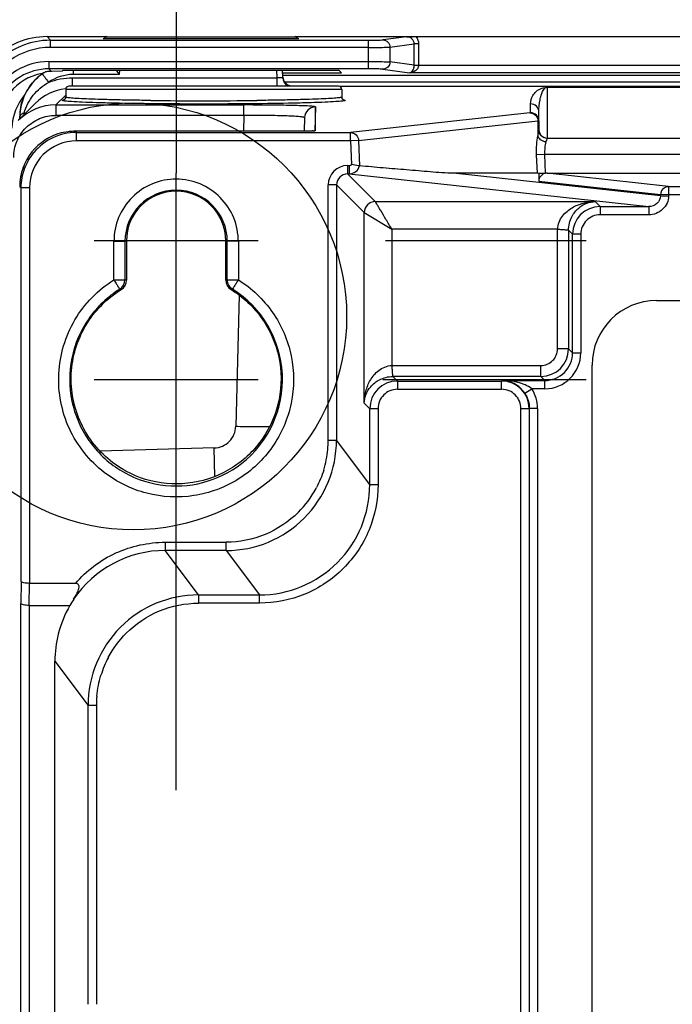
# Model space of a CAD drawing. Header units: inches. Extents: x 0 to 117, y 0 to 83.
# Tile 64 of 74: x 74.38 to 76.71, y 52.77 to 56.28. Entities that reach past the tile are written whole.
import ezdxf

# ---------------------------------------------------------------- set-up
doc = ezdxf.new("R2010")
doc.units = ezdxf.units.IN
doc.header["$LTSCALE"] = 6.431102
doc.header["$MEASUREMENT"] = 0
doc.linetypes.add('CENTER', pattern=[0.6, 0.375, -0.075, 0.075, -0.075])
doc.layers.get('0').update_dxf_attribs({"linetype": 'CONTINUOUS'})
doc.layers.add('DEFAULT_1', color=7, linetype='CENTER')

msp = doc.modelspace()

# ---------------------------------------------------------------- linework, layer by layer
at = {"color": 7, "linetype": 'CONTINUOUS'}
for p, q in [((74.491, 56.2029), (74.4785, 56.2158)), ((74.4785, 56.2158), (74.6923, 56.2158)), ((75.376, 56.2076), (74.6779, 56.2076)), ((75.3645, 56.2142), (74.6893, 56.2142)), ((75.3616, 56.2158), (87.6647, 56.2158)), ((75.76, 56.2153), (75.6758, 56.2043)), ((74.491, 56.1773), (74.491, 56.2029)), ((74.491, 56.2029), (75.6244, 56.2029)), ((75.6244, 56.1773), (74.4911, 56.1773)), ((75.6244, 56.1011), (75.6244, 56.2029)), ((75.7005, 56.1787), (75.7872, 56.19)), ((75.7005, 56.1787), (75.7005, 56.1257)), ((75.7872, 56.1143), (75.7872, 56.19)), ((75.8024, 56.19), (75.7872, 56.19)), ((75.8024, 56.1901), (75.8024, 56.1136)), ((74.485, 56.1271), (74.485, 56.1011)), ((74.485, 56.1271), (75.6244, 56.1271)), ((74.494, 56.0921), (74.485, 56.1011)), ((75.6244, 56.1011), (74.485, 56.1011)), ((75.6754, 56.0998), (75.7704, 56.0874)), ((75.7872, 56.1143), (75.7005, 56.1257)), ((75.8024, 56.1136), (87.2239, 56.1136)), ((74.4608, 56.0828), (74.4608, 56.0828)), ((74.4714, 56.0898), (74.4714, 56.0898)), ((74.5316, 56.0924), (74.494, 56.0921)), ((74.5356, 56.0965), (74.5316, 56.0924)), ((74.5356, 56.0965), (75.5183, 56.0965)), ((74.569, 56.0394), (74.569, 56.0693)), ((74.569, 56.0693), (75.2984, 56.0693)), ((74.5709, 56.0965), (74.5709, 56.0808)), ((74.7364, 56.0808), (74.5709, 56.0808)), ((74.7364, 56.0808), (74.7263, 56.0965)), ((74.7364, 56.0808), (74.7373, 56.0965)), ((75.2984, 56.0693), (75.297, 56.0965)), ((75.2984, 56.0394), (75.2984, 56.0693)), ((75.3166, 56.0965), (75.318, 56.0709)), ((75.3168, 56.0869), (75.5276, 56.0869)), ((75.3177, 56.0788), (87.7086, 56.0788)), ((87.2559, 56.0874), (75.7704, 56.0874)), ((75.5171, 56.0394), (74.5565, 56.0394)), ((87.6999, 56.0532), (75.3264, 56.0532)), ((87.5045, 56.0384), (75.5219, 56.0384)), ((76.2609, 56.0353), (76.2609, 55.8534)), ((76.2609, 56.0353), (86.7654, 56.0353)), ((74.5093, 55.9723), (74.5447, 56.0077)), ((74.5447, 56.0276), (74.5447, 56.0007)), ((75.5289, 56.0276), (74.5447, 56.0276)), ((75.5289, 56.0276), (75.5289, 56.0007)), ((74.3755, 55.9168), (74.4364, 55.9777)), ((74.4351, 55.9765), (74.4364, 55.9777)), ((74.5093, 55.9723), (74.5093, 55.9353)), ((74.5093, 55.9723), (75.1798, 55.9723)), ((75.1798, 55.9353), (75.1798, 55.9723)), ((75.4352, 55.9656), (75.433, 55.8807)), ((75.4344, 55.9656), (75.4337, 55.8806)), ((75.5353, 55.9908), (75.5382, 55.9902)), ((76.2019, 55.9447), (76.2019, 55.9762)), ((74.3811, 55.9297), (74.381, 55.9224)), ((74.381, 55.9224), (74.3811, 55.9292)), ((74.3811, 55.9292), (74.3811, 55.9297)), ((75.1798, 55.9353), (74.5093, 55.9353)), ((75.1798, 55.9353), (75.1783, 55.8786)), ((75.3958, 55.9273), (75.3946, 55.8789)), ((76.1994, 55.9441), (75.5599, 55.8742)), ((76.2314, 55.9158), (76.2314, 55.9467)), ((75.5886, 55.8458), (76.228, 55.9158)), ((76.228, 55.9158), (76.228, 55.8621)), ((76.2314, 55.9152), (76.2314, 55.8822)), ((74.5778, 55.8786), (74.5778, 55.8785)), ((75.3645, 55.8786), (74.5778, 55.8785)), ((74.5831, 55.8742), (74.5778, 55.8785)), ((74.5831, 55.8446), (74.5831, 55.8742)), ((74.5831, 55.8742), (75.5599, 55.8742)), ((75.3541, 55.8785), (75.3541, 55.8786)), ((75.3771, 55.8786), (75.3645, 55.8786)), ((75.3885, 55.8788), (75.3771, 55.8786)), ((75.3972, 55.8789), (75.3885, 55.8788)), ((75.4048, 55.879), (75.3972, 55.8789)), ((75.4103, 55.8792), (75.4048, 55.879)), ((75.4142, 55.8793), (75.4103, 55.8792)), ((75.4176, 55.8794), (75.4142, 55.8793)), ((75.4311, 55.8801), (75.4176, 55.8794)), ((75.4198, 55.8795), (75.4176, 55.8794)), ((75.4217, 55.8796), (75.4198, 55.8795)), ((75.4229, 55.8797), (75.4217, 55.8796)), ((75.4238, 55.8797), (75.4229, 55.8797)), ((75.4247, 55.8798), (75.4238, 55.8797)), ((75.4254, 55.8798), (75.4247, 55.8798)), ((75.426, 55.8799), (75.4254, 55.8798)), ((75.5599, 55.8446), (75.5599, 55.8742)), ((76.2609, 55.8546), (86.7654, 55.8546)), ((75.5599, 55.8446), (74.5831, 55.8446)), ((75.5886, 55.8458), (75.5599, 55.8446)), ((75.5599, 55.8446), (75.5634, 55.7607)), ((75.5886, 55.8458), (75.5923, 55.7555)), ((76.252, 55.7956), (76.2233, 55.7944)), ((76.2261, 55.7298), (76.2233, 55.7944)), ((76.2548, 55.7291), (76.252, 55.7956)), ((86.7744, 55.7956), (76.252, 55.7956)), ((75.5493, 55.7565), (75.5493, 55.727)), ((75.5493, 55.7565), (75.5551, 55.7565)), ((75.5551, 55.7565), (75.5551, 55.727)), ((74.3877, 55.7329), (74.3877, 55.7329)), ((74.9384, 54.7422), (74.9384, 55.7295)), ((75.6481, 55.6282), (75.5493, 55.727)), ((75.5493, 55.727), (75.5551, 55.727)), ((75.5551, 55.727), (76.6232, 55.6104)), ((76.2261, 55.7298), (75.9276, 55.7294)), ((76.665, 55.6489), (75.9276, 55.7294)), ((76.2314, 55.7294), (76.231, 55.7004)), ((76.2314, 55.7294), (76.2548, 55.7291)), ((76.2612, 55.7294), (76.2548, 55.7291)), ((76.2612, 55.7294), (86.7651, 55.7294)), ((76.6938, 55.6822), (76.2612, 55.7294)), ((74.3813, 55.6807), (74.3808, 55.681)), ((74.3863, 55.6795), (74.3808, 55.6795)), ((74.3835, 55.6795), (74.3813, 55.6807)), ((74.3857, 55.6784), (74.3835, 55.6795)), ((74.3863, 55.6781), (74.3857, 55.6784)), ((74.3863, 54.2747), (74.3863, 55.6795)), ((75.4805, 54.7784), (75.4805, 55.6876)), ((75.51, 55.6876), (75.4805, 55.6876)), ((75.51, 55.6876), (75.51, 54.7784)), ((75.51, 55.6876), (75.6088, 55.5888)), ((76.231, 55.7004), (76.665, 55.6531)), ((76.6937, 55.6822), (76.6937, 55.6487)), ((76.6938, 55.6822), (81.2027, 55.6822)), ((74.4158, 55.6774), (74.3863, 55.6774)), ((74.4158, 55.6775), (74.4158, 54.2677)), ((76.665, 55.6489), (76.665, 55.6531)), ((76.6937, 55.6527), (76.665, 55.653)), ((76.665, 55.6489), (76.6937, 55.6486)), ((81.2027, 55.6527), (76.6937, 55.6527)), ((75.6481, 55.6282), (76.4319, 55.6282)), ((76.4496, 55.6104), (76.4319, 55.6282)), ((76.4496, 55.6104), (76.4496, 55.5809)), ((76.4496, 55.6104), (76.6232, 55.6104)), ((76.6232, 55.6104), (76.6232, 55.5809)), ((75.6088, 54.91), (75.6088, 55.5888)), ((75.6088, 55.5888), (75.7072, 55.5298)), ((76.6232, 55.5809), (76.4496, 55.5809)), ((75.7072, 55.5298), (75.7072, 55.0443)), ((76.2977, 55.5298), (75.7072, 55.5298)), ((76.2977, 55.1035), (76.2977, 55.5298)), ((76.337, 55.5263), (76.337, 55.1033)), ((76.337, 55.5263), (76.3512, 55.5121)), ((76.3512, 55.0891), (76.3512, 55.5121)), ((76.3807, 55.5121), (76.3512, 55.5121)), ((76.3807, 55.512), (76.3807, 55.0891)), ((75.2307, 55.4882), (74.646, 55.4882)), ((74.7559, 55.4864), (74.7166, 55.4863)), ((74.7166, 55.3494), (74.7166, 55.4862)), ((74.7612, 55.4882), (74.7559, 55.4864)), ((74.7559, 55.4864), (74.7559, 55.3494)), ((74.7612, 55.4882), (74.7612, 55.3482)), ((75.1155, 55.3482), (75.1155, 55.4882)), ((75.1208, 55.4864), (75.1155, 55.4882)), ((75.1602, 55.4865), (75.1208, 55.4864)), ((75.1208, 55.3494), (75.1208, 55.4864)), ((75.1603, 55.4856), (75.1603, 55.3496)), ((74.7165, 55.3494), (74.7559, 55.3494)), ((74.7612, 55.3482), (74.7559, 55.3494)), ((75.1155, 55.3482), (75.1208, 55.3494)), ((75.1208, 55.3494), (75.1604, 55.3494)), ((74.7425, 55.3147), (74.7374, 55.316)), ((75.1343, 55.3147), (75.1393, 55.316)), ((75.163, 55.2944), (75.1508, 54.8275)), ((76.651, 55.2755), (86.3754, 55.2755)), ((76.337, 55.1033), (76.2977, 55.1033)), ((76.3512, 55.0891), (76.337, 55.1033)), ((76.3512, 55.0891), (76.3807, 55.0891)), ((75.7072, 55.0443), (76.2387, 55.0443)), ((76.2386, 55.0049), (76.2386, 55.0443)), ((76.4207, 51.4823), (76.4207, 55.0453)), ((75.2307, 54.993), (74.646, 54.993)), ((75.727, 54.9886), (75.7107, 55.0049)), ((76.2386, 55.0049), (75.7107, 55.0049)), ((75.727, 54.9886), (75.727, 54.9591)), ((75.727, 54.9886), (76.0985, 54.9886)), ((76.1006, 54.9907), (76.0985, 54.9886)), ((76.0985, 54.9591), (76.0985, 54.9886)), ((76.1006, 54.9907), (76.2528, 54.9907)), ((76.2386, 55.0049), (76.2528, 54.9907)), ((76.2528, 54.9612), (76.2528, 54.9907)), ((76.0985, 54.9591), (75.727, 54.9591)), ((76.1812, 54.9449), (76.2059, 54.9612)), ((76.2528, 54.9612), (76.2059, 54.9612)), ((75.6088, 54.91), (75.6286, 54.8902)), ((75.6286, 54.6203), (75.6286, 54.8902)), ((75.6581, 54.8902), (75.6286, 54.8902)), ((75.6581, 54.8902), (75.6581, 54.6203)), ((76.1674, 51.6374), (76.1674, 54.8902)), ((76.1969, 54.8902), (76.1674, 54.8902)), ((76.1969, 54.8905), (76.1969, 51.6371)), ((76.1975, 54.8905), (76.1969, 54.8905)), ((76.227, 54.8908), (76.1975, 54.8908)), ((76.1975, 51.6371), (76.1975, 54.8905)), ((76.227, 54.8908), (76.227, 51.6368)), ((75.4805, 54.7784), (75.51, 54.7784)), ((75.6286, 54.6203), (75.51, 54.7784)), ((75.0741, 54.7501), (74.6673, 54.7393)), ((75.0768, 54.6491), (75.0741, 54.7501)), ((75.6286, 54.6203), (75.6581, 54.6203)), ((74.8995, 54.4144), (74.8995, 54.3848)), ((74.8995, 54.4144), (75.1162, 54.4144)), ((75.0181, 54.2267), (74.8995, 54.3848)), ((75.1165, 54.3848), (74.8995, 54.3848)), ((75.1165, 54.3848), (75.1165, 54.4144)), ((75.1165, 54.3848), (75.2351, 54.2267)), ((74.3863, 54.2747), (74.385, 54.196)), ((74.4146, 54.189), (74.4158, 54.2677)), ((74.5793, 54.2677), (74.4158, 54.2677)), ((75.0181, 54.2267), (75.0181, 54.1972)), ((75.0181, 54.2267), (75.2351, 54.2267)), ((75.2351, 54.1972), (75.2351, 54.2267)), ((74.385, 28.7883), (74.385, 54.196)), ((74.4146, 54.189), (74.4146, 28.7953)), ((74.4146, 54.189), (74.5598, 54.189)), ((75.2351, 54.1972), (75.0184, 54.1972)), ((74.5062, 53.9906), (74.5062, 53.9898)), ((74.5063, 52.7116), (74.5063, 53.9903)), ((74.5065, 53.99), (74.6246, 53.8331)), ((74.6246, 52.7679), (74.6246, 53.8331)), ((74.6542, 53.8331), (74.6246, 53.8331)), ((74.6542, 53.8331), (74.6542, 52.7679))]:
    msp.add_line(p, q, dxfattribs=at)
for points in [[(74.4608, 56.0828), (74.4571, 56.0801), (74.4502, 56.0746), (74.4436, 56.0688), (74.4373, 56.0628), (74.4313, 56.0566), (74.4257, 56.0502), (74.4204, 56.0435), (74.4154, 56.0368), (74.4108, 56.0298), (74.4066, 56.0228), (74.4027, 56.0156), (74.3991, 56.0084), (74.3959, 56.0011), (74.393, 55.9938), (74.3905, 55.9864), (74.3882, 55.9791), (74.3863, 55.9717), (74.3848, 55.9644), (74.3835, 55.9572), (74.3825, 55.9501), (74.3818, 55.943), (74.3813, 55.9361), (74.3811, 55.9297)], [(74.5447, 56.0007), (74.5446, 55.9996), (74.5444, 55.9982), (74.544, 55.9969), (74.5435, 55.9956), (74.5429, 55.9945), (74.5422, 55.9936), (74.5416, 55.9929), (74.541, 55.9923), (74.5404, 55.9918), (74.5399, 55.9914), (74.5394, 55.9912), (74.5391, 55.9909), (74.5388, 55.9908), (74.5386, 55.9907), (74.5384, 55.9906), (74.5382, 55.9906), (74.5382, 55.9905)], [(75.5351, 55.9906), (75.5352, 55.9906), (75.5353, 55.9905), (75.5354, 55.9905), (75.5354, 55.9905), (75.5354, 55.9905), (75.5353, 55.9906), (75.5352, 55.9906), (75.535, 55.9907), (75.5348, 55.9908), (75.5345, 55.991), (75.5341, 55.9912), (75.5337, 55.9915), (75.5332, 55.9918), (75.5326, 55.9923), (75.532, 55.9929), (75.5314, 55.9936), (75.5307, 55.9945), (75.5301, 55.9955), (75.5296, 55.9967), (75.5292, 55.998), (75.529, 55.9994), (75.5289, 56.0007)], [(75.4263, 55.8799), (75.4263, 55.8799), (75.4264, 55.8799), (75.4265, 55.8799), (75.4264, 55.8799), (75.4263, 55.8799), (75.4262, 55.8799), (75.426, 55.8799)]]:
    msp.add_lwpolyline(points, dxfattribs=at)
msp.add_circle((74.7858, 55.219), 0.7604, dxfattribs=at)
for centre, radius, start, end in [((75.0269, 55.6136), 0.689, 119.0593, 120.4417), ((75.0269, 55.6136), 0.689, 59.5583, 60.9407), ((74.4909, 55.9276), 0.2498, 89.9697, 161.2868), ((74.491, 55.9275), 0.2754, 89.9966, 134.9889), ((74.4849, 55.9045), 0.2226, 89.9779, 152.3732), ((74.4849, 55.9045), 0.1966, 89.9681, 152.3787), ((74.4987, 55.8913), 0.1975, 101.1952, 179.7977), ((74.5712, 55.9287), 0.1895, 125.6313, 131.77), ((74.4978, 55.8949), 0.1938, 99.6622, 101.1538), ((74.571, 55.9288), 0.1893, 121.7484, 125.6015), ((74.5708, 55.9291), 0.189, 123.1374, 125.5942), ((74.571, 55.9309), 0.1499, 90.0104, 125.5912), ((75.3573, 56.073), 0.0394, 183.0196, 238.7693), ((75.3579, 56.078), 0.0402, 190.1336, 202.7154), ((75.0269, 55.6136), 0.689, 43.3915, 44.5031), ((74.5691, 55.8427), 0.1893, 97.5744, 134.5027), ((74.5694, 55.8416), 0.1905, 97.3452, 97.6369), ((74.5565, 56.0276), 0.0118, 90, 180), ((75.5171, 56.0276), 0.0118, 0, 90), ((74.5471, 55.8828), 0.1946, 139.3509, 178.0229), ((74.5327, 56.0007), 0.0119, 335.7584, 352.0873), ((74.5331, 56.0007), 0.0116, 352.0608, 359.9608), ((75.5405, 56.0007), 0.0116, 180.0399, 188.0695), ((75.5409, 56.0007), 0.012, 188.0429, 196.1276), ((74.5093, 55.7831), 0.1892, 90.0101, 134.3747), ((74.5328, 56.0005), 0.0117, 270.1587, 280.7371), ((75.0368, 73.4674), 17.48, 269.38111, 270.61899), ((75.4352, 55.9262), 0.0393, 91.0639, 178.5109), ((75.4352, 55.9277), 0.0378, 89.9805, 91.1408), ((75.5407, 56.0005), 0.0117, 259.2628, 269.8413), ((76.2019, 55.9467), 0.0295, 0.0106, 90.0097), ((74.5724, 55.9271), 0.1913, 174.1158, 179.3735), ((74.9753, 55.7668), 0.6053, 162.8894, 163.8371), ((74.5777, 55.6818), 0.1968, 89.9997, 164.9426), ((74.5831, 55.6774), 0.1968, 89.9975, 140.4977), ((74.5778, 55.6826), 0.1959, 90.0142, 96.1398), ((75.4331, 55.8411), 0.0395, 101.268, 102.6741), ((76.2605, 55.8841), 0.0291, 180.0629, 190.1881), ((74.583, 55.6774), 0.1672, 89.953, 179.9566), ((74.577, 55.6819), 0.196, 158.7474, 164.9267), ((75.5494, 55.6876), 0.0689, 90.0205, 179.98), ((74.5837, 55.6802), 0.2029, 167.4891, 177.1851), ((74.584, 55.6801), 0.2033, 166.1578, 167.4825), ((74.5838, 55.6801), 0.2031, 164.9391, 166.158), ((75.5493, 55.6877), 0.0393, 89.936, 180.0639), ((74.5818, 55.6803), 0.2011, 177.6087, 178.5273), ((74.5808, 55.6803), 0.2, 178.5268, 179.8074), ((74.5823, 55.6803), 0.2015, 177.1959, 177.6089), ((74.5762, 55.6778), 0.1899, 179.4608, 179.8919), ((74.9384, 55.4864), 0.1824, 0.0112, 179.9886), ((74.9384, 55.4882), 0.1772, 0.0053, 179.9947), ((75.6482, 55.5888), 0.0394, 90.0449, 179.9545), ((76.4496, 55.512), 0.0984, 90.0086, 179.9913), ((76.4496, 55.5121), 0.0689, 89.989, 180.012), ((74.7165, 55.3494), 0.0394, 302.0816, 359.9866), ((74.7218, 55.3482), 0.0394, 301.611, 359.9906), ((75.1549, 55.3482), 0.0394, 180.0118, 238.3863), ((74.938, 54.9942), 0.3796, 307.8881, 57.9799), ((76.651, 55.0453), 0.2302, 90, 180), ((76.2386, 55.1033), 0.0984, 270.0114, 359.9886), ((76.2386, 55.1033), 0.059, 270.0472, 0.152), ((76.2528, 55.0891), 0.1279, 270.0005, 0.0001), ((76.2529, 55.0891), 0.0984, 269.9797, 0.0203), ((75.727, 54.8902), 0.0984, 90.0086, 179.9914), ((76.0985, 54.8902), 0.0984, 0.0592, 89.9914), ((75.727, 54.8903), 0.0689, 89.9931, 180.0177), ((76.0985, 54.8903), 0.0689, 359.9937, 90.0091), ((75.1165, 54.7784), 0.3935, 270.0059, 0.008), ((75.0545, 54.7826), 0.4259, 354.9493, 359.435), ((75.1045, 54.78), 0.376, 343.2469, 354.6802), ((75.2351, 54.6201), 0.3934, 269.9976, 0.0212), ((75.1164, 54.7782), 0.364, 315.055, 331.7094), ((75.1166, 54.7783), 0.3638, 331.6797, 332.324), ((74.8994, 53.9916), 0.3933, 89.9839, 146.0634), ((74.9043, 53.9965), 0.3946, 147.0468, 150.7987), ((75.0182, 53.8332), 0.3935, 90.0059, 180.0554), ((74.9018, 53.9902), 0.3956, 149.8355, 165.8317), ((74.9017, 53.9907), 0.3954, 165.8991, 180.0234), ((75.0267, 53.8294), 0.3732, 152.1234, 162.7383), ((75.0631, 53.8297), 0.409, 174.8892, 179.5182)]:
    msp.add_arc(centre, radius, start, end, dxfattribs=at)
for points, knots in [([(74.4785, 56.2158), (74.4426, 56.2158), (74.3702, 56.2016), (74.2786, 56.1405), (74.2171, 56.0491), (74.2027, 55.9767), (74.2027, 55.9408)], [0, 0, 0, 0, 0.250053, 0.499986, 0.749921, 1, 1, 1, 1]), ([(75.6244, 56.2029), (75.6351, 56.2029), (75.6522, 56.2032), (75.6694, 56.2036), (75.6758, 56.2043)], [0, 0, 0, 0, 0.626141, 1, 1, 1, 1]), ([(75.6758, 56.2043), (75.6821, 56.2042), (75.6953, 56.1985), (75.7004, 56.1852), (75.7005, 56.1787)], [0, 0, 0, 0, 0.49381, 1, 1, 1, 1]), ([(75.76, 56.2153), (75.7625, 56.2153), (75.7735, 56.2156), (75.7845, 56.2158), (75.793, 56.2158)], [0, 0, 0, 0, 0.226744, 1, 1, 1, 1]), ([(75.7872, 56.19), (75.7872, 56.1967), (75.7808, 56.2106), (75.7667, 56.2153), (75.76, 56.2153)], [0, 0, 0, 0, 0.49972, 1, 1, 1, 1]), ([(75.6244, 56.1773), (75.6404, 56.1773), (75.6657, 56.1777), (75.6911, 56.1779), (75.7005, 56.1787)], [0, 0, 0, 0, 0.630185, 1, 1, 1, 1]), ([(75.6244, 56.1271), (75.6404, 56.1271), (75.6657, 56.1267), (75.6911, 56.1265), (75.7005, 56.1257)], [0, 0, 0, 0, 0.630186, 1, 1, 1, 1]), ([(75.6754, 56.0998), (75.6691, 56.1005), (75.652, 56.1008), (75.6351, 56.1011), (75.6244, 56.1011)], [0, 0, 0, 0, 0.373861, 1, 1, 1, 1]), ([(75.7005, 56.1257), (75.7004, 56.1192), (75.6952, 56.1056), (75.6818, 56.0998), (75.6754, 56.0998)], [0, 0, 0, 0, 0.505722, 1, 1, 1, 1]), ([(75.7704, 56.0874), (75.7745, 56.0877), (75.7811, 56.0926), (75.786, 56.1028), (75.7872, 56.1101), (75.7872, 56.1143)], [0, 0, 0, 0, 0.363545, 0.635478, 1, 1, 1, 1]), ([(75.8025, 56.1136), (75.8021, 56.1094), (75.7996, 56.1012), (75.7882, 56.0908), (75.7773, 56.0876), (75.7704, 56.0874)], [0, 0, 0, 0, 0.283588, 0.53914, 1, 1, 1, 1]), ([(75.7872, 56.1144), (75.7891, 56.1143), (75.7925, 56.1146), (75.7975, 56.1144), (75.8008, 56.114), (75.8024, 56.1144)], [0, 0, 0, 0, 0.369892, 0.668525, 1, 1, 1, 1]), ([(74.3821, 55.9467), (74.3845, 55.9697), (74.3978, 56.016), (74.4272, 56.0542), (74.445, 56.0701)], [0, 0, 0, 0, 0.493862, 1, 1, 1, 1]), ([(74.4608, 56.0828), (74.461, 56.0829), (74.4618, 56.0817), (74.4631, 56.0806), (74.4653, 56.0776), (74.4681, 56.0741), (74.4715, 56.0696), (74.4768, 56.0624), (74.4809, 56.0567), (74.4837, 56.0528)], [0, 0, 0, 0, 0.020226, 0.07677, 0.168186, 0.291513, 0.442214, 0.615417, 1, 1, 1, 1]), ([(74.494, 56.0921), (74.4915, 56.092), (74.4867, 56.0918), (74.48, 56.0914), (74.4751, 56.0904), (74.4722, 56.0903), (74.4714, 56.0898)], [0, 0, 0, 0, 0.332669, 0.634972, 0.877977, 1, 1, 1, 1]), ([(75.3134, 56.0691), (75.3124, 56.069), (75.3074, 56.0687), (75.3023, 56.0689), (75.2984, 56.0693)], [0, 0, 0, 0, 0.205273, 1, 1, 1, 1]), ([(75.318, 56.0709), (75.318, 56.0704), (75.316, 56.0693), (75.3146, 56.0693), (75.3134, 56.0691)], [0, 0, 0, 0, 0.308904, 1, 1, 1, 1]), ([(74.3968, 55.9449), (74.404, 55.9671), (74.4257, 56.0101), (74.4629, 56.0414), (74.4837, 56.0528)], [0, 0, 0, 0, 0.496037, 1, 1, 1, 1]), ([(75.3488, 56.0392), (75.3427, 56.0405), (75.3309, 56.0462), (75.3232, 56.0567), (75.3207, 56.0625)], [0, 0, 0, 0, 0.500269, 1, 1, 1, 1]), ([(76.2019, 55.9762), (76.2019, 55.9864), (76.2064, 56.0034), (76.2199, 56.0197), (76.2367, 56.0316), (76.2511, 56.0351), (76.2609, 56.0353)], [0, 0, 0, 0, 0.332735, 0.540587, 0.680077, 1, 1, 1, 1]), ([(76.2314, 55.9467), (76.2314, 55.9615), (76.2334, 55.9848), (76.2407, 56.0142), (76.2511, 56.0349), (76.2609, 56.0353)], [0, 0, 0, 0, 0.458861, 0.695746, 1, 1, 1, 1]), ([(74.848, 55.9885), (74.8264, 55.9887), (74.7852, 55.9893), (74.7265, 55.9904), (74.6745, 55.9917), (74.6304, 55.9932), (74.5989, 55.9946), (74.5784, 55.9959), (74.5666, 55.9968), (74.5575, 55.9976), (74.5506, 55.9986), (74.5471, 55.9993), (74.5447, 56.0001), (74.5447, 56.0007)], [0, 0, 0, 0, 0.212463, 0.406948, 0.579198, 0.725581, 0.842862, 0.889823, 0.928648, 0.959101, 0.98108, 0.994576, 1, 1, 1, 1]), ([(75.5289, 56.0007), (75.5289, 56.0001), (75.5265, 55.9993), (75.523, 55.9986), (75.516, 55.9976), (75.507, 55.9968), (75.4952, 55.9959), (75.4747, 55.9946), (75.4432, 55.9932), (75.3991, 55.9917), (75.3471, 55.9904), (75.2884, 55.9893), (75.2472, 55.9887), (75.2256, 55.9885)], [0, 0, 0, 0, 0.005421, 0.018918, 0.040899, 0.071355, 0.11018, 0.157139, 0.274418, 0.420794, 0.593043, 0.787528, 1, 1, 1, 1]), ([(74.5329, 55.9889), (74.533, 55.9894), (74.5353, 55.9902), (74.5369, 55.9905), (74.5383, 55.9908)], [0, 0, 0, 0, 0.296004, 1, 1, 1, 1]), ([(74.5422, 55.9864), (74.5399, 55.9867), (74.5373, 55.9873), (74.5331, 55.988), (74.5329, 55.9889)], [0, 0, 0, 0, 0.715292, 1, 1, 1, 1]), ([(75.5315, 55.9864), (75.5236, 55.9853), (75.5031, 55.9838), (75.4658, 55.9818), (75.4157, 55.9801), (75.3281, 55.9779), (75.2006, 55.9762), (75.0369, 55.9754), (74.8732, 55.9762), (74.7457, 55.9779), (74.658, 55.9801), (74.6079, 55.9818), (74.5706, 55.9838), (74.5501, 55.9853), (74.5422, 55.9864)], [0, 0, 0, 0, 0.023993, 0.062186, 0.113337, 0.175907, 0.327767, 0.499899, 0.672051, 0.823964, 0.886565, 0.937759, 0.976003, 1, 1, 1, 1]), ([(75.4296, 55.967), (75.4191, 55.9683), (75.3895, 55.9694), (75.3348, 55.9711), (75.262, 55.972), (75.2083, 55.9723), (75.1798, 55.9723)], [0, 0, 0, 0, 0.126948, 0.355031, 0.657627, 1, 1, 1, 1]), ([(75.4344, 55.9656), (75.4346, 55.966), (75.4319, 55.9667), (75.4309, 55.9668), (75.4296, 55.967)], [0, 0, 0, 0, 0.246342, 1, 1, 1, 1]), ([(75.5407, 55.9889), (75.5407, 55.9886), (75.5397, 55.988), (75.5368, 55.9871), (75.5338, 55.9867), (75.5315, 55.9864)], [0, 0, 0, 0, 0.093457, 0.285236, 1, 1, 1, 1]), ([(75.5382, 55.9902), (75.5385, 55.9901), (75.5394, 55.9898), (75.5406, 55.9894), (75.5407, 55.9889)], [0, 0, 0, 0, 0.383641, 1, 1, 1, 1]), ([(74.3593, 55.7853), (74.3593, 55.8048), (74.3672, 55.8442), (74.4005, 55.894), (74.4503, 55.9275), (74.4897, 55.9354), (74.5093, 55.9353)], [0, 0, 0, 0, 0.249824, 0.499752, 0.749814, 1, 1, 1, 1]), ([(74.3811, 55.9297), (74.3811, 55.9312), (74.3832, 55.9388), (74.3911, 55.9428), (74.3968, 55.9449)], [0, 0, 0, 0, 0.199808, 1, 1, 1, 1]), ([(75.3958, 55.9273), (75.3958, 55.9277), (75.394, 55.9285), (75.3912, 55.9291), (75.3859, 55.9299), (75.3753, 55.931), (75.3573, 55.9321), (75.3309, 55.9332), (75.2985, 55.9342), (75.2616, 55.9349), (75.2215, 55.9354), (75.1938, 55.9354), (75.1798, 55.9353)], [0, 0, 0, 0, 0.006276, 0.020975, 0.044799, 0.077736, 0.169695, 0.293612, 0.444729, 0.617364, 0.805081, 1, 1, 1, 1]), ([(76.2019, 55.9447), (76.2019, 55.9445), (76.2006, 55.9444), (76.2, 55.9442), (76.1994, 55.9441)], [0, 0, 0, 0, 0.266076, 1, 1, 1, 1]), ([(76.1994, 55.9441), (76.2065, 55.9441), (76.2215, 55.9379), (76.2277, 55.9231), (76.228, 55.9158)], [0, 0, 0, 0, 0.495105, 1, 1, 1, 1]), ([(76.2314, 55.9152), (76.2314, 55.9227), (76.2251, 55.9384), (76.2094, 55.9447), (76.2019, 55.9447)], [0, 0, 0, 0, 0.499932, 1, 1, 1, 1]), ([(76.228, 55.9158), (76.2289, 55.9157), (76.2297, 55.9155), (76.2314, 55.9155), (76.2314, 55.9152)], [0, 0, 0, 0, 0.738169, 1, 1, 1, 1]), ([(75.4176, 55.8794), (75.4134, 55.8792), (75.3923, 55.8787), (75.3711, 55.8785), (75.3541, 55.8785)], [0, 0, 0, 0, 0.197309, 1, 1, 1, 1]), ([(75.4337, 55.8806), (75.4337, 55.8804), (75.4324, 55.8804), (75.4317, 55.8802), (75.4311, 55.8801)], [0, 0, 0, 0, 0.274199, 1, 1, 1, 1]), ([(76.2233, 55.7944), (76.2228, 55.8069), (76.223, 55.8296), (76.2256, 55.8522), (76.228, 55.8621)], [0, 0, 0, 0, 0.550459, 1, 1, 1, 1]), ([(76.228, 55.8621), (76.2288, 55.8662), (76.2301, 55.8728), (76.2314, 55.8796), (76.2314, 55.8822)], [0, 0, 0, 0, 0.603773, 1, 1, 1, 1]), ([(76.2567, 55.8407), (76.2499, 55.8414), (76.2376, 55.8459), (76.2293, 55.8566), (76.228, 55.8621)], [0, 0, 0, 0, 0.548928, 1, 1, 1, 1]), ([(76.2609, 55.8534), (76.2534, 55.8534), (76.2379, 55.8594), (76.2314, 55.8749), (76.2314, 55.8822)], [0, 0, 0, 0, 0.50388, 1, 1, 1, 1]), ([(76.2319, 55.8789), (76.2331, 55.8723), (76.2403, 55.8595), (76.2542, 55.8546), (76.2609, 55.8546)], [0, 0, 0, 0, 0.500032, 1, 1, 1, 1]), ([(76.2567, 55.8407), (76.2577, 55.8433), (76.2592, 55.8475), (76.2609, 55.8517), (76.2609, 55.8534)], [0, 0, 0, 0, 0.626988, 1, 1, 1, 1]), ([(76.2567, 55.8407), (76.2544, 55.8343), (76.2517, 55.8192), (76.2515, 55.8039), (76.252, 55.7956)], [0, 0, 0, 0, 0.45058, 1, 1, 1, 1]), ([(74.3863, 55.6795), (74.3865, 55.7017), (74.3946, 55.7462), (74.4171, 55.7855), (74.4312, 55.8026)], [0, 0, 0, 0, 0.500019, 1, 1, 1, 1]), ([(75.5551, 55.727), (75.5633, 55.727), (75.5802, 55.7327), (75.5901, 55.7476), (75.5923, 55.7555)], [0, 0, 0, 0, 0.497694, 1, 1, 1, 1]), ([(75.5923, 55.7555), (75.591, 55.7557), (75.5813, 55.757), (75.5715, 55.7583), (75.5634, 55.7607)], [0, 0, 0, 0, 0.134789, 1, 1, 1, 1]), ([(75.9276, 55.7294), (75.8997, 55.7294), (75.8438, 55.7337), (75.7601, 55.7411), (75.6762, 55.7478), (75.6203, 55.753), (75.5923, 55.7555)], [0, 0, 0, 0, 0.249353, 0.499528, 0.749656, 1, 1, 1, 1]), ([(76.2261, 55.73), (76.2296, 55.7296), (76.2392, 55.7295), (76.2487, 55.7294), (76.2548, 55.7294)], [0, 0, 0, 0, 0.36786, 1, 1, 1, 1]), ([(76.2548, 55.7291), (76.2483, 55.7278), (76.2363, 55.7202), (76.2311, 55.7069), (76.231, 55.7004)], [0, 0, 0, 0, 0.501432, 1, 1, 1, 1]), ([(75.1603, 55.4856), (75.1599, 55.5145), (75.149, 55.5729), (75.0996, 55.6468), (75.0259, 55.6964), (74.9387, 55.7139), (74.8515, 55.6967), (74.7776, 55.6473), (74.728, 55.5735), (74.7168, 55.5151), (74.7166, 55.4862)], [0, 0, 0, 0, 0.125021, 0.250022, 0.374978, 0.499975, 0.624964, 0.749941, 0.874968, 1, 1, 1, 1]), ([(76.665, 55.6489), (76.6648, 55.6387), (76.655, 55.6176), (76.6335, 55.6104), (76.6232, 55.6104)], [0, 0, 0, 0, 0.500395, 1, 1, 1, 1]), ([(76.6937, 55.6487), (76.6935, 55.6397), (76.6899, 55.6215), (76.6733, 55.5995), (76.6505, 55.584), (76.6322, 55.5812), (76.6232, 55.5809)], [0, 0, 0, 0, 0.249862, 0.499915, 0.749711, 1, 1, 1, 1]), ([(75.7072, 55.5298), (75.7, 55.5412), (75.6871, 55.5634), (75.6713, 55.5897), (75.6604, 55.6078), (75.6544, 55.6176), (75.6507, 55.6242), (75.6485, 55.6272), (75.6481, 55.6282)], [0, 0, 0, 0, 0.353533, 0.670647, 0.801343, 0.90455, 0.97279, 1, 1, 1, 1]), ([(76.2977, 55.5298), (76.2985, 55.5384), (76.3018, 55.5551), (76.3143, 55.5769), (76.331, 55.5936), (76.3554, 55.6107), (76.3893, 55.6241), (76.4178, 55.6279), (76.4319, 55.6282)], [0, 0, 0, 0, 0.142365, 0.277752, 0.406689, 0.530116, 0.767866, 1, 1, 1, 1]), ([(76.337, 55.5263), (76.337, 55.5427), (76.3444, 55.5729), (76.3704, 55.6054), (76.4005, 55.6234), (76.4217, 55.6278), (76.4319, 55.6282)], [0, 0, 0, 0, 0.323811, 0.582435, 0.800212, 1, 1, 1, 1]), ([(76.2977, 55.5298), (76.3026, 55.5295), (76.3117, 55.529), (76.3226, 55.5283), (76.3296, 55.5276), (76.3334, 55.5273), (76.3355, 55.5268), (76.3369, 55.5266), (76.337, 55.5263)], [0, 0, 0, 0, 0.374685, 0.695338, 0.819546, 0.9134, 0.973926, 1, 1, 1, 1]), ([(74.6823, 54.6629), (74.6296, 54.7036), (74.5644, 54.7859), (74.5233, 54.914), (74.5139, 55.0484), (74.5628, 55.2148), (74.6603, 55.3139), (74.7166, 55.3494)], [0, 0, 0, 0, 0.249593, 0.375213, 0.500894, 0.75041, 1, 1, 1, 1]), ([(75.1603, 55.3496), (75.2079, 55.3197), (75.2918, 55.2396), (75.3597, 55.0806), (75.3599, 54.9074), (75.2914, 54.7484), (75.1661, 54.629), (75.0036, 54.5689), (74.8309, 54.5776), (74.7267, 54.6285), (74.6823, 54.6629)], [0, 0, 0, 0, 0.125019, 0.250004, 0.375022, 0.500015, 0.624998, 0.75004, 0.874988, 1, 1, 1, 1]), ([(74.7165, 55.3494), (74.7191, 55.3452), (74.7239, 55.3373), (74.7297, 55.3282), (74.7334, 55.3221), (74.7357, 55.3189), (74.7366, 55.3167), (74.7374, 55.316)], [0, 0, 0, 0, 0.377937, 0.700644, 0.825052, 0.918374, 1, 1, 1, 1]), ([(75.1604, 55.3495), (75.1577, 55.3453), (75.1528, 55.3375), (75.1471, 55.3282), (75.1433, 55.3222), (75.1414, 55.319), (75.14, 55.3172), (75.1396, 55.3162), (75.1393, 55.316)], [0, 0, 0, 0, 0.377505, 0.700206, 0.824733, 0.918167, 0.977327, 1, 1, 1, 1]), ([(74.7374, 55.316), (74.6943, 55.289), (74.6181, 55.2166), (74.5566, 55.0723), (74.5564, 54.9153), (74.6188, 54.7712), (74.7325, 54.6629), (74.88, 54.6087), (75.0366, 54.617), (75.1309, 54.6633), (75.1711, 54.6946)], [0, 0, 0, 0, 0.125012, 0.249958, 0.374998, 0.499988, 0.624971, 0.750031, 0.87498, 1, 1, 1, 1]), ([(74.7121, 54.6982), (74.6645, 54.7345), (74.5856, 54.832), (74.55, 55.0151), (74.6033, 55.1941), (74.6915, 55.2832), (74.7425, 55.3147)], [0, 0, 0, 0, 0.249988, 0.499962, 0.749941, 1, 1, 1, 1]), ([(75.1343, 55.3147), (75.177, 55.2883), (75.2526, 55.2176), (75.3143, 55.076), (75.3154, 54.9214), (75.2555, 54.7789), (75.1443, 54.6715), (74.9997, 54.6167), (74.8454, 54.6231), (74.7521, 54.6679), (74.7121, 54.6982)], [0, 0, 0, 0, 0.125045, 0.250044, 0.375035, 0.500043, 0.625037, 0.750028, 0.875017, 1, 1, 1, 1]), ([(75.6088, 54.91), (75.6091, 54.9241), (75.6129, 54.9526), (75.6262, 54.9865), (75.6433, 55.0109), (75.6601, 55.0277), (75.6818, 55.0401), (75.6986, 55.0434), (75.7072, 55.0443)], [0, 0, 0, 0, 0.232126, 0.469856, 0.593277, 0.722232, 0.85762, 1, 1, 1, 1]), ([(75.7072, 55.0443), (75.7074, 55.0393), (75.7079, 55.0302), (75.7087, 55.0193), (75.7094, 55.0123), (75.7097, 55.0086), (75.7102, 55.0064), (75.7104, 55.0051), (75.7107, 55.0049)], [0, 0, 0, 0, 0.374839, 0.695626, 0.8199, 0.913812, 0.974316, 1, 1, 1, 1]), ([(75.6088, 54.91), (75.6092, 54.9202), (75.6136, 54.9414), (75.6316, 54.9715), (75.6641, 54.9975), (75.6942, 55.0049), (75.7107, 55.0049)], [0, 0, 0, 0, 0.199825, 0.417566, 0.67616, 1, 1, 1, 1]), ([(76.2059, 54.9612), (76.1914, 54.9722), (76.156, 54.9862), (76.1192, 54.9905), (76.1006, 54.9907)], [0, 0, 0, 0, 0.493524, 1, 1, 1, 1]), ([(76.1812, 54.9449), (76.1718, 54.9594), (76.1471, 54.982), (76.1151, 54.9903), (76.1006, 54.9907)], [0, 0, 0, 0, 0.542694, 1, 1, 1, 1]), ([(75.0741, 54.7501), (75.084, 54.7502), (75.1042, 54.7546), (75.1289, 54.7725), (75.1465, 54.7975), (75.1504, 54.8176), (75.1508, 54.8275)], [0, 0, 0, 0, 0.250031, 0.500178, 0.750082, 1, 1, 1, 1]), ([(75.1508, 54.8275), (75.1613, 54.8273), (75.2015, 54.8264), (75.2416, 54.8262), (75.2711, 54.8266)], [0, 0, 0, 0, 0.263843, 1, 1, 1, 1]), ([(75.6581, 54.6203), (75.6574, 54.5652), (75.6366, 54.4539), (75.5418, 54.3135), (75.4015, 54.2188), (75.2901, 54.1977), (75.2351, 54.1972)], [0, 0, 0, 0, 0.250029, 0.500029, 0.750002, 1, 1, 1, 1]), ([(75.374, 54.521), (75.3403, 54.4877), (75.2595, 54.4329), (75.1636, 54.4146), (75.1162, 54.4144)], [0, 0, 0, 0, 0.5, 1, 1, 1, 1]), ([(74.5793, 54.2677), (74.6188, 54.313), (74.7177, 54.3886), (74.8394, 54.4139), (74.8995, 54.4144)], [0, 0, 0, 0, 0.5, 1, 1, 1, 1]), ([(74.4158, 54.2677), (74.4089, 54.2678), (74.3994, 54.2686), (74.3898, 54.2713), (74.3864, 54.2735), (74.3863, 54.2747)], [0, 0, 0, 0, 0.668583, 0.885429, 1, 1, 1, 1]), ([(74.5731, 54.2111), (74.5763, 54.216), (74.5822, 54.2258), (74.5886, 54.2387), (74.592, 54.2495), (74.5932, 54.258), (74.5889, 54.2668), (74.5824, 54.2677), (74.5793, 54.2677)], [0, 0, 0, 0, 0.250787, 0.499304, 0.622324, 0.744098, 0.866676, 1, 1, 1, 1]), ([(74.4146, 54.189), (74.4077, 54.189), (74.3981, 54.1898), (74.3886, 54.1925), (74.3852, 54.1948), (74.385, 54.196)], [0, 0, 0, 0, 0.668512, 0.885413, 1, 1, 1, 1]), ([(74.7606, 54.0904), (74.7943, 54.1238), (74.8751, 54.1786), (74.971, 54.1969), (75.0184, 54.1972)], [0, 0, 0, 0, 0.5, 1, 1, 1, 1])]:
    msp.add_open_spline(points, degree=3, knots=knots, dxfattribs=at)
for points in [[(75.793, 56.2158), (75.7989, 56.2088), (75.8024, 56.1992), (75.8024, 56.1901)], [(74.4837, 56.0528), (74.5106, 56.0636), (74.5401, 56.0693), (74.569, 56.0693)], [(74.5436, 55.9958), (74.5421, 55.9925), (74.5386, 55.9898), (74.535, 55.9891)], [(75.5294, 55.9974), (75.5305, 55.9934), (75.5345, 55.9898), (75.5386, 55.9891)], [(75.4253, 55.8799), (75.4278, 55.8804), (75.4304, 55.8806), (75.433, 55.8806)], [(75.5599, 55.8742), (75.5671, 55.8741), (75.5746, 55.8709), (75.5797, 55.8659)], [(75.5797, 55.8659), (75.5849, 55.8607), (75.5883, 55.8531), (75.5886, 55.8458)], [(75.5551, 55.7565), (75.5582, 55.7566), (75.5616, 55.7582), (75.5634, 55.7607)], [(76.6736, 55.6736), (76.6787, 55.6788), (76.6865, 55.6822), (76.6938, 55.6822)], [(76.6736, 55.6736), (76.6684, 55.6683), (76.6651, 55.6605), (76.665, 55.653)], [(75.1258, 55.3303), (75.1226, 55.3361), (75.1208, 55.3428), (75.1208, 55.3494)], [(75.1393, 55.316), (75.1337, 55.3195), (75.1289, 55.3246), (75.1258, 55.3303)], [(76.1812, 54.9449), (76.1916, 54.9292), (76.1975, 54.9096), (76.1975, 54.8907)], [(76.227, 54.8908), (76.227, 54.9153), (76.2193, 54.9407), (76.2059, 54.9612)], [(75.4645, 54.6716), (75.4578, 54.6502), (75.4492, 54.6292), (75.4388, 54.6093)], [(74.5598, 54.189), (74.5414, 54.1573), (74.5272, 54.1226), (74.5182, 54.087)], [(74.5182, 54.087), (74.5103, 54.0556), (74.5063, 54.023), (74.5062, 53.9906)], [(74.6967, 54.0039), (74.7136, 54.0356), (74.7352, 54.0651), (74.7606, 54.0904)], [(74.6558, 53.8661), (74.6581, 53.8911), (74.6629, 53.9161), (74.6702, 53.9402)]]:
    msp.add_open_spline(points, degree=3, dxfattribs=at)
at = {"layer": 'DEFAULT_1', "color": 7, "linetype": 'CENTER'}
for p, q in [((74.9384, 56.9498), (74.9384, 55.7295)), ((76.4, 55.4882), (75.6844, 55.4882)), ((76.4, 54.993), (75.6749, 54.993)), ((74.9384, 53.5314), (74.9384, 54.7422))]:
    msp.add_line(p, q, dxfattribs=at)

doc.saveas('drawing.dxf')
